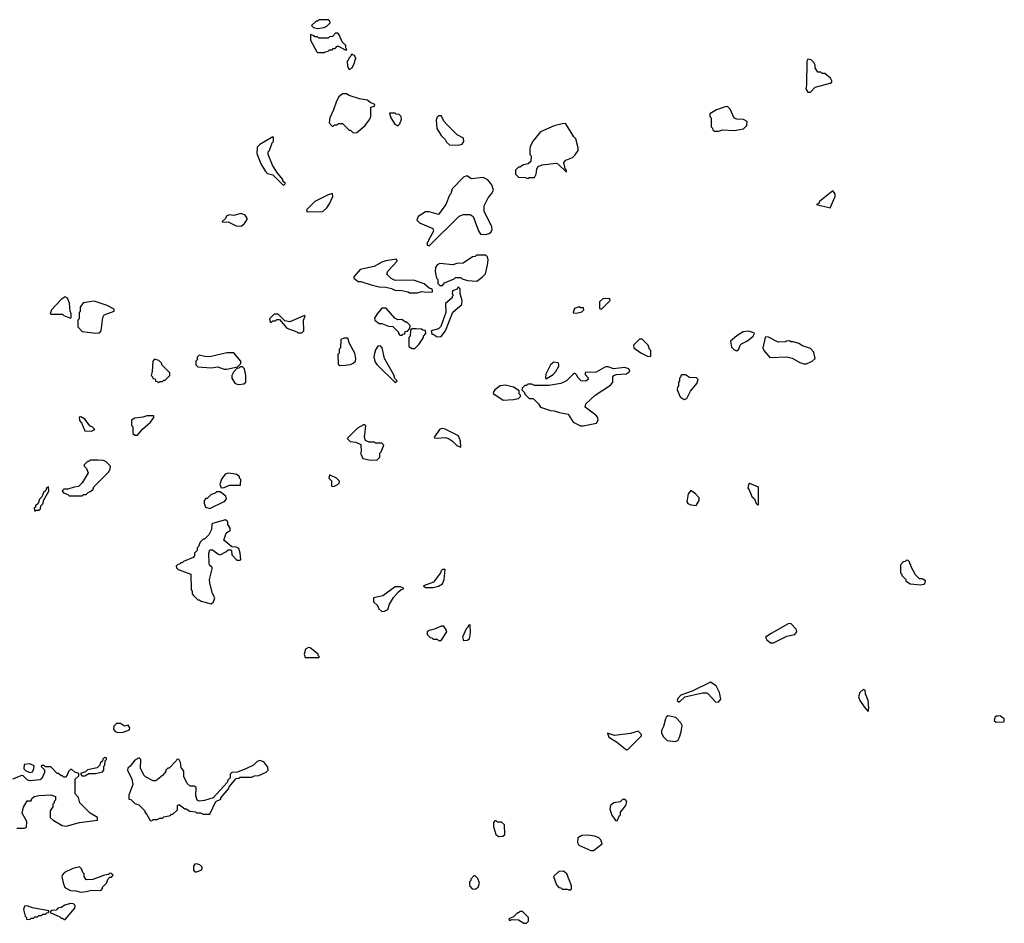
# Model space of a CAD drawing. Extents: x 2769379 to 2879024, y 718039 to 806900.
# Tile 7 of 14: x 2794959 to 2802450, y 726270 to 733140. Entities that reach past the tile are written whole.
import ezdxf

# ---------------------------------------------------------------- set-up
doc = ezdxf.new("R2010")
doc.units = 0

msp = doc.modelspace()

# ---------------------------------------------------------------- linework, layer by layer
at = {"layer": '0CON10XD'}
for points in [[(2797225, 733072.5), (2797275, 733080), (2797295, 733090), (2797320, 733115), (2797318.3, 733128.3), (2797305, 733140), (2797235, 733140), (2797225, 733130), (2797215, 733130), (2797180, 733095), (2797195, 733080), (2797225, 733072.5)], [(2797275, 732890), (2797283, 732897), (2797305, 732900), (2797315, 732910), (2797335, 732910), (2797345, 732920), (2797358.3, 732921.7), (2797375, 732940), (2797385, 732940), (2797435, 732910), (2797448.3, 732911.7), (2797440, 732925), (2797440, 732945), (2797411.7, 732971.7), (2797390, 733025), (2797378.3, 733038.3), (2797361.7, 733038.3), (2797338.3, 733011.7), (2797315, 733010), (2797305, 733000), (2797235, 733000), (2797225, 733010), (2797205, 733010), (2797198.3, 733018.3), (2797171.7, 733028.3), (2797172.5, 732985), (2797220, 732895), (2797225, 732890), (2797275, 732890)], [(2797465, 732762.5), (2797487.5, 732775), (2797507, 732813), (2797510, 732835), (2797520, 732845), (2797510, 732855), (2797508.3, 732868.3), (2797495, 732870), (2797485, 732880), (2797478.3, 732861.7), (2797461.7, 732848.3), (2797460, 732835), (2797450, 732825), (2797452.5, 732785), (2797465, 732762.5)], [(2800975, 732590), (2801011.7, 732628.3), (2801125, 732657.5), (2801137.5, 732665), (2801137.5, 732675), (2801127.5, 732695), (2801085, 732730), (2801065, 732730), (2801055, 732740), (2801031.7, 732741.7), (2801010, 732775), (2801010, 732795), (2801000, 732815), (2800980, 732835), (2800955, 732840), (2800947.5, 732825), (2800946.2, 732645), (2800940, 732615), (2800955, 732590), (2800975, 732590)], [(2797495, 732280), (2797525, 732282.5), (2797587.5, 732335), (2797622.5, 732385), (2797630, 732405), (2797630, 732475), (2797658.3, 732481.7), (2797660, 732495), (2797625, 732510), (2797605, 732527.5), (2797545, 732537.5), (2797465, 732563.3), (2797445, 732577.5), (2797415, 732577.5), (2797387, 732553), (2797369.3, 732520.7), (2797346.7, 732455), (2797317.5, 732395), (2797312.5, 732355), (2797335, 732330), (2797345, 732330), (2797355, 732340), (2797375, 732340), (2797385, 732350), (2797415, 732350), (2797465, 732300), (2797475, 732300), (2797495, 732280)], [(2797835, 732332.5), (2797851.7, 732348.3), (2797862.5, 732385), (2797860, 732405), (2797845, 732420), (2797823, 732423), (2797815, 732430), (2797771.7, 732428.3), (2797782.5, 732395), (2797812.5, 732345), (2797835, 732332.5)], [(2800243, 732293), (2800275, 732293.3), (2800305, 732303.3), (2800395, 732297.5), (2800465, 732310), (2800490, 732335), (2800492.5, 732365), (2800465, 732382.5), (2800415, 732383.3), (2800395, 732392.5), (2800365, 732460), (2800345, 732480), (2800325, 732477.5), (2800260, 732455), (2800210, 732425), (2800210, 732405), (2800220, 732395), (2800220, 732325), (2800230, 732315), (2800231.7, 732301.7), (2800243, 732293)], [(2798295, 732186.2), (2798325, 732193.3), (2798336.7, 732215), (2798335, 732240), (2798287.5, 732265), (2798210.5, 732340.5), (2798187.5, 732365), (2798165, 732410), (2798145, 732410), (2798135, 732400), (2798126.7, 732375), (2798133.6, 732313.6), (2798165, 732260), (2798195, 732230), (2798205, 732210), (2798228.3, 732188.3), (2798295, 732186.2)], [(2798825, 731932.5), (2798835, 731940), (2798875, 731940), (2798887.5, 731965), (2798892.5, 732005), (2798902.5, 732025), (2798935, 732037.5), (2799039.3, 732049.3), (2799053, 732043), (2799118.3, 731981.7), (2799120, 731995), (2799110, 732005), (2799100, 732055), (2799115, 732072.5), (2799165, 732092.5), (2799185, 732112.5), (2799206.7, 732145), (2799207.5, 732165), (2799190, 732235), (2799175, 732250), (2799115, 732347.5), (2799095, 732350), (2799025, 732332.5), (2798921.7, 732288.3), (2798865, 732220), (2798842.5, 732175), (2798840, 732155), (2798840, 732115), (2798850, 732105), (2798848.3, 732061.7), (2798827, 732043), (2798793, 732037), (2798765, 732020), (2798755, 732020), (2798730, 731995), (2798730, 731965), (2798753, 731943), (2798805, 731940), (2798825, 731932.5)], [(2796965, 731880), (2796980, 731895), (2796961.7, 731911.7), (2796960, 731925), (2796915, 731980), (2796883, 732033), (2796850, 732115), (2796850, 732135), (2796860, 732145), (2796880, 732205), (2796890, 732215), (2796890, 732245), (2796885, 732250), (2796785, 732190), (2796765, 732170), (2796763.6, 732123.6), (2796792.5, 732045), (2796830, 731985), (2796845, 731970), (2796885, 731960), (2796965, 731880)], [(2798075, 731420), (2798303.6, 731646.4), (2798335, 731660), (2798385, 731660), (2798410, 731645), (2798450, 731535), (2798465, 731510), (2798505, 731507.5), (2798530, 731515), (2798545, 731527.5), (2798552.5, 731545), (2798550, 731565), (2798492.5, 731685), (2798492.5, 731725), (2798522.5, 731785), (2798547.5, 731815), (2798562.5, 731845), (2798550, 731885), (2798521.7, 731921.7), (2798485, 731940), (2798395, 731930), (2798361.7, 731951.7), (2798335, 731942.5), (2798250, 731855), (2798240, 731815), (2798230, 731805), (2798200, 731735), (2798145, 731660), (2798075, 731680), (2798045, 731680), (2797990, 731645), (2797980, 731615), (2798000, 731595), (2798101.7, 731551.7), (2798107, 731533), (2798070, 731465), (2798070, 731455), (2798060, 731445), (2798060, 731425), (2798075, 731420)], [(2801125, 731710), (2801162.5, 731795), (2801162.5, 731815), (2801145, 731840), (2801045, 731757.5), (2801038.3, 731741.7), (2801020, 731735), (2801125, 731710)], [(2797145, 731680), (2797265, 731682.5), (2797295, 731710), (2797315, 731740), (2797340, 731795), (2797337.5, 731817.5), (2797305, 731807.5), (2797205, 731757.5), (2797140, 731695), (2797145, 731680)], [(2796645, 731570), (2796669.3, 731590.7), (2796692.5, 731625), (2796673, 731653), (2796645, 731667.5), (2796585, 731652.5), (2796555, 731657.5), (2796535, 731650), (2796523, 731627), (2796500, 731605), (2796505, 731600), (2796545, 731603.3), (2796605, 731572.5), (2796645, 731570)], [(2797985, 731062.5), (2798015, 731072.5), (2798055, 731067.5), (2798098.3, 731071.7), (2798100, 731085), (2798090, 731095), (2798075, 731100), (2798035, 731132.5), (2797955, 731160), (2797815, 731156.7), (2797785, 731173.3), (2797752.5, 731205), (2797760.7, 731229.3), (2797830, 731305), (2797825, 731320), (2797745, 731307.5), (2797715, 731297.5), (2797655, 731263.3), (2797548.3, 731241.7), (2797500, 731185), (2797500, 731175), (2797535, 731150), (2797555, 731150), (2797633, 731123), (2797695, 731110), (2797745, 731107.5), (2797787, 731097), (2797813, 731083), (2797865, 731080), (2797915, 731070), (2797925, 731062.5), (2797985, 731062.5)], [(2798175, 731120), (2798191.7, 731138.3), (2798265, 731170), (2798275, 731180), (2798315, 731180), (2798325, 731170), (2798365, 731157.5), (2798437, 731153), (2798478.3, 731181.7), (2798501.7, 731208.3), (2798517.5, 731275), (2798522.5, 731315), (2798518.3, 731338.3), (2798505, 731350), (2798435, 731350), (2798425, 731340), (2798403, 731337), (2798331.7, 731288.3), (2798285, 731287.5), (2798255, 731277.5), (2798155, 731286.2), (2798135, 731277.5), (2798122.5, 731255), (2798120, 731225), (2798130, 731175), (2798140, 731165), (2798140, 731135), (2798155, 731120), (2798175, 731120)], [(2798135, 730730), (2798165, 730732.5), (2798197.5, 730775), (2798253.9, 730916.1), (2798323.3, 730975), (2798326.2, 731005), (2798310, 731055), (2798310, 731095), (2798295, 731110), (2798288.3, 731091.7), (2798251.7, 731078.3), (2798250, 731055), (2798260, 731045), (2798250, 731035), (2798250, 731025), (2798198.3, 730981.7), (2798200, 730915), (2798163.6, 730806.4), (2798145, 730790), (2798090, 730775), (2798095, 730750), (2798105, 730750), (2798135, 730730)], [(2795345, 730870), (2795350, 730875), (2795350, 730905), (2795342.5, 730925), (2795337.5, 730985), (2795323, 731023), (2795305, 731032.5), (2795275, 731012.5), (2795200, 730935), (2795190, 730905), (2795195, 730900), (2795285, 730900), (2795295, 730890), (2795345, 730870)], [(2795535, 730757.5), (2795565, 730760), (2795577.5, 730775), (2795592.5, 730875), (2795602.5, 730895), (2795677, 730923), (2795678.3, 730938.3), (2795625, 730967.5), (2795525, 731000), (2795441.7, 730988.3), (2795420, 730955), (2795420, 730925), (2795410, 730915), (2795410, 730865), (2795400, 730855), (2795400, 730805), (2795435, 730770), (2795535, 730757.5)], [(2799385, 730940), (2799450, 731005), (2799445, 731020), (2799395, 731017.5), (2799370, 730995), (2799370, 730945), (2799385, 730940)], [(2797865, 730740), (2797875, 730750), (2797888.3, 730751.7), (2797891.7, 730768.3), (2797908.3, 730771.7), (2797928.3, 730791.7), (2797930, 730815), (2797905, 730840), (2797895, 730840), (2797865, 730860), (2797835, 730857.5), (2797811.7, 730871.7), (2797746.2, 730946.2), (2797715, 730947.5), (2797677.5, 730905), (2797658.3, 730871.7), (2797660, 730855), (2797695, 730830), (2797715, 730830), (2797765, 730810), (2797798.3, 730808.3), (2797840, 730765), (2797840, 730755), (2797851.7, 730741.7), (2797865, 730740)], [(2799175, 730910), (2799205, 730912.5), (2799235, 730920), (2799250, 730935), (2799248.3, 730948.3), (2799225, 730950), (2799215, 730957.5), (2799180, 730945), (2799170, 730915), (2799175, 730910)], [(2797105, 730760), (2797120, 730775), (2797117.5, 730855), (2797130, 730885), (2797125, 730890), (2797015, 730842.5), (2796975, 730850), (2796925, 730900), (2796895, 730900), (2796860, 730865), (2796865, 730840), (2796875, 730840), (2796885, 730850), (2796905, 730850), (2796915, 730860), (2796935, 730860), (2796990, 730795), (2797067.5, 730767.5), (2797075, 730760), (2797105, 730760)], [(2797965, 730640), (2797995, 730670), (2798030, 730725), (2798030, 730735), (2798050, 730755), (2798047, 730777), (2798025, 730780), (2798015, 730787.5), (2797975, 730790), (2797945, 730790), (2797931.7, 730778.3), (2797930, 730735), (2797920, 730725), (2797920, 730655), (2797945, 730640), (2797965, 730640)], [(2800415, 730622.5), (2800430, 730635), (2800440, 730665), (2800450, 730675), (2800495, 730697.5), (2800540, 730735), (2800550, 730755), (2800545, 730760), (2800505, 730772.5), (2800463, 730767), (2800415, 730737.5), (2800367.5, 730695), (2800375, 730650), (2800395, 730630), (2800415, 730622.5)], [(2797395, 730510), (2797435, 730512.5), (2797475, 730517.5), (2797495, 730527.5), (2797512.5, 730545), (2797516.7, 730565), (2797507.5, 730605), (2797468.3, 730678.3), (2797455, 730720), (2797425, 730720), (2797401.7, 730708.3), (2797400, 730645), (2797390, 730635), (2797390, 730605), (2797380, 730595), (2797381.7, 730521.7), (2797395, 730510)], [(2799755, 730580), (2799760, 730585), (2799760, 730625), (2799750, 730635), (2799740, 730665), (2799695, 730710), (2799675, 730710), (2799630, 730665), (2799632.5, 730645), (2799685, 730606.7), (2799735, 730582.5), (2799755, 730580)], [(2800945, 730522.5), (2800987, 730543), (2801010, 730565), (2801001.7, 730611.7), (2800975, 730640), (2800915, 730660), (2800887, 730677), (2800845, 730690), (2800825, 730690), (2800815, 730697.5), (2800793, 730697), (2800785, 730690), (2800728.3, 730688.3), (2800657, 730727), (2800635, 730730), (2800630, 730725), (2800612.5, 730645), (2800620, 730625), (2800665, 730572.5), (2800795, 730576.7), (2800835.9, 730565.9), (2800895, 730533.3), (2800925, 730522.5), (2800945, 730522.5)], [(2797815, 730382.5), (2797830, 730395), (2797811.7, 730411.7), (2797805, 730440), (2797733.3, 730565), (2797717.5, 730645), (2797705, 730660), (2797683, 730657), (2797665, 730630), (2797657, 730603), (2797653.8, 730575), (2797663.3, 730535), (2797675, 730517.5), (2797815, 730382.5)], [(2796015, 730380), (2796025, 730390), (2796045, 730390), (2796055, 730400), (2796065, 730400), (2796078.3, 730411.7), (2796100, 730435), (2796100, 730455), (2796040, 730515), (2796040, 730525), (2796018.3, 730548.3), (2795985, 730560), (2795972.5, 730545), (2795967.5, 730465), (2795960, 730435), (2795970, 730425), (2795971.7, 730411.7), (2795988.3, 730408.3), (2795991.7, 730391.7), (2796005, 730390), (2796015, 730380)], [(2796535, 730483.3), (2796615, 730500), (2796640, 730525), (2796640, 730545), (2796587, 730607), (2796535, 730607.5), (2796405, 730577.5), (2796368.3, 730578.3), (2796325, 730590), (2796310, 730575), (2796310, 730555), (2796300, 730545), (2796300, 730515), (2796315, 730500), (2796415, 730492.5), (2796465, 730500), (2796513.6, 730483.6), (2796535, 730483.3)], [(2796625, 730367.5), (2796665, 730372.5), (2796680, 730385), (2796680, 730435), (2796670, 730485), (2796655, 730500), (2796635, 730500), (2796625, 730490), (2796611.7, 730488.3), (2796585, 730460), (2796572.5, 730435), (2796573.3, 730415), (2796595, 730377.5), (2796605, 730372.5), (2796625, 730367.5)], [(2799245, 730052.5), (2799347, 730073), (2799360, 730095), (2799357.5, 730115), (2799343, 730133), (2799260, 730195), (2799265, 730220), (2799337.5, 730285), (2799455, 730362.5), (2799472.5, 730385), (2799472.5, 730425), (2799480, 730435), (2799497, 730443), (2799575, 730446.7), (2799601.7, 730468.3), (2799592.5, 730485), (2799563.9, 730496.1), (2799476.4, 730486.4), (2799435, 730500), (2799415, 730500), (2799345, 730460), (2799261.7, 730458.3), (2799261.7, 730441.7), (2799287.5, 730415), (2799279.3, 730400.7), (2799265, 730392.5), (2799230, 730395), (2799205, 730420), (2799198.3, 730438.3), (2799185, 730450), (2799175, 730450), (2799120, 730395), (2799075, 730373.3), (2798985, 730360), (2798875, 730360), (2798855, 730370), (2798825, 730370), (2798815, 730360), (2798801.7, 730358.3), (2798781.7, 730338.3), (2798780, 730325), (2798800, 730305), (2798801.7, 730291.7), (2798835, 730260), (2798865, 730260), (2798905, 730220), (2798920, 730195), (2798998.3, 730168.3), (2799025, 730167.5), (2799065, 730152.5), (2799131.7, 730141.7), (2799170.7, 730080.7), (2799225, 730052.5), (2799245, 730052.5)], [(2798965, 730410), (2799016.4, 730443.6), (2799037.5, 730465), (2799060, 730505), (2799061.7, 730521.7), (2799055, 730530), (2799023.6, 730536.4), (2798997.5, 730515), (2798962.5, 730445), (2798960, 730415), (2798965, 730410)], [(2800015, 730252.5), (2800035, 730260), (2800062.5, 730315), (2800110, 730375), (2800120, 730405), (2800108.3, 730418.3), (2800055, 730420), (2800025, 730440), (2799995, 730440), (2799990, 730435), (2799990, 730425), (2799980, 730415), (2799980, 730395), (2799970, 730385), (2799970, 730355), (2799963, 730347), (2799960, 730325), (2799983.6, 730273.6), (2800015, 730252.5)], [(2798638.3, 730248.3), (2798715, 730252.5), (2798755, 730260), (2798770, 730275), (2798770, 730285), (2798760, 730295), (2798758.3, 730318.3), (2798716.4, 730346.4), (2798655, 730362.5), (2798615, 730357.5), (2798573.6, 730326.4), (2798560, 730305), (2798565, 730290), (2798575, 730290), (2798638.3, 730248.3)], [(2795505, 730012.5), (2795530, 730025), (2795510, 730045), (2795495, 730050), (2795455, 730102.5), (2795425, 730120), (2795411.7, 730118.3), (2795413, 730093), (2795430, 730075), (2795453.6, 730013.6), (2795505, 730012.5)], [(2795855, 729980), (2795893.6, 730026.4), (2795955, 730080), (2795980, 730115), (2795978.3, 730128.3), (2795925, 730127.5), (2795895, 730117.5), (2795835, 730110), (2795810, 730095), (2795810, 730055), (2795820, 730045), (2795820, 729995), (2795835, 729980), (2795855, 729980)], [(2797675, 729790), (2797700, 729815), (2797700, 729845), (2797710, 729855), (2797730, 729905), (2797715, 729920), (2797665, 729920), (2797657, 729927), (2797618.3, 729928.3), (2797590.7, 729940.7), (2797582.5, 729965), (2797591.7, 730051.7), (2797585, 730060), (2797575, 730060), (2797530, 730035), (2797450, 729955), (2797473, 729933), (2797517, 729927), (2797555, 729910), (2797557.5, 729855), (2797552.5, 729845), (2797570, 729805), (2797615, 729792.5), (2797675, 729790)], [(2798315, 729890), (2798312.5, 729935), (2798297.5, 729975), (2798195, 730027.5), (2798175, 730032.5), (2798155, 730027.5), (2798113, 729967), (2798115, 729960), (2798135, 729957.5), (2798195, 729963.3), (2798220, 729955), (2798252.5, 729935), (2798285, 729902.5), (2798315, 729890)], [(2795435, 729520), (2795445, 729530), (2795465, 729530), (2795481.7, 729548.3), (2795498.3, 729551.7), (2795518.3, 729571.7), (2795521.7, 729588.3), (2795635, 729700), (2795647, 729723), (2795650, 729745), (2795615, 729780), (2795595, 729787.5), (2795555, 729790), (2795495, 729790), (2795485, 729780), (2795475, 729780), (2795450, 729755), (2795450, 729745), (2795467, 729727), (2795480, 729695), (2795435, 729620), (2795405, 729590), (2795373, 729587), (2795325, 729570), (2795295, 729570), (2795281.7, 729558.3), (2795291.7, 729541.7), (2795325, 729530), (2795335, 729520), (2795435, 729520)], [(2796491.7, 729581.7), (2796515, 729582.5), (2796555, 729600), (2796638.3, 729601.7), (2796640, 729645), (2796630, 729655), (2796630, 729665), (2796611.7, 729681.7), (2796586.4, 729686.4), (2796545, 729691.2), (2796522.5, 729685), (2796493.9, 729646.1), (2796482.5, 729605), (2796491.7, 729581.7)], [(2797335, 729590), (2797355, 729592.5), (2797390, 729615), (2797391.7, 729631.7), (2797370, 729655), (2797315, 729680), (2797310, 729655), (2797330, 729635), (2797330, 729595), (2797335, 729590)], [(2795075, 729400), (2795085, 729410), (2795105, 729410), (2795118.3, 729421.7), (2795120, 729445), (2795138.3, 729461.7), (2795140, 729485), (2795180, 729555), (2795178.3, 729588.3), (2795161.7, 729578.3), (2795158.3, 729561.7), (2795140, 729545), (2795128.3, 729511.7), (2795110, 729495), (2795098.3, 729461.7), (2795080, 729445), (2795080, 729435), (2795070, 729425), (2795075, 729400)], [(2800575, 729450), (2800580, 729455), (2800580, 729585), (2800515, 729612.5), (2800502.5, 729605), (2800498.3, 729578.3), (2800510, 729565), (2800530, 729515), (2800548.3, 729498.3), (2800561.7, 729461.7), (2800575, 729450)], [(2796405, 729423.8), (2796519.3, 729480.7), (2796531.7, 729498.3), (2796526.4, 729516.4), (2796485, 729550), (2796455, 729550), (2796445, 729540), (2796415, 729530), (2796385, 729500), (2796375, 729500), (2796362.5, 729485), (2796362.5, 729465), (2796373.3, 729435), (2796405, 729423.8)], [(2800105, 729447.5), (2800127.5, 729485), (2800127.5, 729505), (2800100, 729535), (2800065, 729560), (2800043.6, 729536.4), (2800033.3, 729475), (2800042.7, 729462.7), (2800065, 729451.2), (2800105, 729447.5)], [(2796415, 728700), (2796432.5, 728715), (2796442.5, 728745), (2796426.2, 728776.2), (2796405.8, 728855), (2796404, 728885), (2796423.3, 728965), (2796422.5, 728975), (2796403.9, 728993.9), (2796399.3, 729009.3), (2796398.8, 729085), (2796405, 729110), (2796425, 729110), (2796465, 729078.8), (2796485, 729072.5), (2796527, 729093), (2796545, 729110), (2796565, 729110), (2796570, 729105), (2796571.7, 729071.7), (2796611.7, 729031.7), (2796635, 729030), (2796640, 729035), (2796636.7, 729085), (2796625, 729120), (2796605, 729130), (2796571.7, 729131.7), (2796513, 729183), (2796530, 729235), (2796545, 729250), (2796560, 729255), (2796560, 729275), (2796543, 729303), (2796541.7, 729321.7), (2796525, 729337.5), (2796425, 729310), (2796420, 729305), (2796417, 729263), (2796397, 729223), (2796365, 729190), (2796355, 729190), (2796331.7, 729168.3), (2796320, 729135), (2796310, 729125), (2796310, 729105), (2796290, 729085), (2796290, 729065), (2796278.3, 729051.7), (2796205, 729020), (2796195, 729010), (2796185, 729010), (2796175, 729000), (2796161.7, 728998.3), (2796150, 728985), (2796151.7, 728971.7), (2796165, 728960), (2796260, 728925), (2796262.5, 728805), (2796270, 728795), (2796270, 728775), (2796281.7, 728761.7), (2796315, 728730), (2796325, 728730), (2796338.3, 728718.3), (2796415, 728700)], [(2801815, 728842.5), (2801845, 728850), (2801850, 728875), (2801825, 728890), (2801805, 728890), (2801775, 728920), (2801740, 728985), (2801740, 728995), (2801730, 729005), (2801728.3, 729018.3), (2801718.3, 729028.3), (2801705, 729030), (2801695, 729020), (2801681.7, 729018.3), (2801660, 728995), (2801660, 728935), (2801670, 728925), (2801670, 728915), (2801700, 728885), (2801700, 728875), (2801735, 728850), (2801815, 728842.5)], [(2798045, 728822.5), (2798105, 728823.3), (2798146.4, 728833.6), (2798175, 728850), (2798187.5, 728885), (2798195, 728960), (2798175, 728960), (2798165, 728950), (2798160, 728935), (2798106.4, 728863.6), (2798030, 728835), (2798045, 728822.5)], [(2797715, 728640), (2797735, 728642.5), (2797760, 728655), (2797773, 728697), (2797803.6, 728746.4), (2797840.7, 728789.3), (2797861.7, 728808.3), (2797878.3, 728811.7), (2797878.3, 728818.3), (2797855, 728827.5), (2797815, 728827.5), (2797720.7, 728759.3), (2797650, 728745), (2797650, 728715), (2797680, 728685), (2797691.7, 728661.7), (2797715, 728640)], [(2798165, 728420), (2798207.5, 728485), (2798206.7, 728496.7), (2798185, 728530), (2798165, 728530), (2798115, 728507.5), (2798073, 728497), (2798060, 728485), (2798060, 728465), (2798081.7, 728441.7), (2798095, 728440), (2798105, 728430), (2798135, 728430), (2798145, 728420), (2798165, 728420)], [(2798335, 728420), (2798365, 728422.5), (2798380, 728435), (2798387.5, 728475), (2798385, 728540), (2798370, 728535), (2798370, 728525), (2798355, 728510), (2798327.5, 728445), (2798335, 728420)], [(2800671.4, 728401.4), (2800695, 728402.5), (2800795, 728453.1), (2800857.5, 728465), (2800872.5, 728485), (2800867.5, 728505), (2800825, 728550), (2800805, 728547.5), (2800675, 728472.5), (2800632.5, 728445), (2800643.3, 728425), (2800671.4, 728401.4)], [(2797235, 728290), (2797240, 728295), (2797230, 728305), (2797230, 728315), (2797170, 728365), (2797155, 728367.5), (2797132.5, 728355), (2797122.5, 728315), (2797131.7, 728291.7), (2797235, 728290)], [(2800275, 727950), (2800292.5, 727975), (2800283.3, 728025), (2800256.7, 728075), (2800215, 728103.8), (2800073.9, 728036.1), (2799990, 728005), (2799965, 727980), (2799960, 727965), (2799975, 727950), (2800018.3, 727991.7), (2800155, 728023.3), (2800183, 728023), (2800195, 728017.5), (2800253.6, 727953.6), (2800275, 727950)], [(2801415, 727880), (2801420, 727905), (2801413, 727963), (2801393.3, 728015), (2801391.7, 728041.7), (2801375, 728046.7), (2801351.2, 728025), (2801341.7, 727991.7), (2801350, 727965), (2801382.5, 727915), (2801415, 727880)], [(2795705, 727720), (2795745, 727722.5), (2795795, 727740), (2795797.5, 727755), (2795785, 727777.5), (2795755, 727770), (2795725, 727790), (2795695, 727790), (2795675, 727770), (2795672.5, 727745), (2795685, 727727.5), (2795705, 727720)], [(2799945, 727653.3), (2799965, 727660), (2799977.5, 727685), (2799992.5, 727725), (2800000, 727775), (2799990, 727795), (2799950, 727835), (2799893, 727847), (2799880, 727840), (2799872.5, 727825), (2799857.5, 727765), (2799842.5, 727735), (2799842.5, 727715), (2799857, 727687), (2799885, 727660), (2799945, 727653.3)], [(2802388.3, 727798.3), (2802445, 727802.5), (2802450, 727805), (2802450, 727825), (2802420, 727845), (2802395, 727847.5), (2802377.5, 727835), (2802373, 727813), (2802388.3, 727798.3)], [(2799575, 727590), (2799585, 727592.5), (2799690, 727695), (2799690, 727705), (2799665, 727730), (2799606.4, 727713.6), (2799485, 727697.5), (2799430, 727715), (2799440, 727685), (2799500.7, 727650.7), (2799575, 727590)], [(2795035, 727416.7), (2795055, 727422.5), (2795067.5, 727445), (2795068.3, 727468.3), (2795035, 727482.5), (2794991.7, 727478.3), (2794990, 727445), (2795001.7, 727431.7), (2795035, 727416.7)], [(2795455, 727390), (2795485, 727410), (2795535, 727410), (2795588.3, 727421.7), (2795600, 727435), (2795600, 727465), (2795607, 727473), (2795610, 727505), (2795620, 727515), (2795618.3, 727528.3), (2795605, 727530), (2795591.7, 727518.3), (2795588.3, 727501.7), (2795571.7, 727488.3), (2795568.3, 727471.7), (2795548.3, 727451.7), (2795475, 727437.5), (2795458.3, 727421.7), (2795421.7, 727408.3), (2795431.7, 727391.7), (2795455, 727390)], [(2795965, 727050), (2795975, 727060), (2796005, 727060), (2796025, 727070), (2796045, 727070), (2796055, 727080), (2796105, 727090), (2796115, 727100), (2796125, 727100), (2796158.3, 727131.7), (2796160, 727165), (2796165, 727170), (2796175, 727170), (2796215, 727140), (2796225, 727140), (2796253, 727123), (2796297, 727117), (2796305, 727110), (2796335, 727110), (2796355, 727100), (2796405, 727100), (2796450, 727195), (2796490, 727215), (2796490, 727225), (2796550, 727295), (2796551.7, 727308.3), (2796605, 727370), (2796627, 727373), (2796635, 727380), (2796725, 727380), (2796745, 727390), (2796777, 727393), (2796835, 727420), (2796850, 727435), (2796847, 727457), (2796816.4, 727496.4), (2796785, 727507.5), (2796765, 727500), (2796737, 727473), (2796685, 727447.5), (2796615, 727420), (2796573, 727417), (2796560, 727405), (2796560, 727375), (2796543, 727357), (2796538.3, 727341.7), (2796430, 727225), (2796365, 727202.5), (2796325, 727197.5), (2796310, 727205), (2796298.3, 727238.3), (2796301.7, 727301.7), (2796285, 727312.5), (2796255, 727312.5), (2796233.9, 727333.9), (2796207.5, 727385), (2796207, 727427), (2796187.5, 727455), (2796181.7, 727491.7), (2796168.3, 727518.3), (2796153.6, 727516.4), (2796150, 727505), (2796095, 727450), (2796085, 727450), (2796070, 727435), (2796070, 727425), (2796046.4, 727393.6), (2795995, 727352.5), (2795975, 727352.5), (2795915, 727382.5), (2795902.5, 727395), (2795878.3, 727448.3), (2795880, 727515), (2795868.3, 727528.3), (2795835, 727510), (2795800, 727465), (2795781.7, 727448.3), (2795780, 727435), (2795811.2, 727365), (2795818.8, 727325), (2795790, 727245), (2795790, 727215), (2795805, 727210), (2795835, 727180), (2795865, 727170), (2795910, 727125), (2795910, 727115), (2795927, 727097), (2795951.7, 727051.7), (2795965, 727050)], [(2794937, 726993), (2794995, 726992.5), (2795009.3, 727000.7), (2795012.5, 727045), (2794978.3, 727108.3), (2794988.3, 727151.7), (2795015, 727200), (2795045, 727200), (2795051.7, 727218.3), (2795070, 727235), (2795105, 727242.5), (2795195, 727246.2), (2795230, 727235), (2795230, 727205), (2795220, 727195), (2795220, 727185), (2795210, 727175), (2795210, 727155), (2795190, 727125), (2795190, 727075), (2795213, 727053), (2795283, 727013), (2795311.7, 727008.3), (2795415, 727037.5), (2795550, 727055), (2795550, 727075), (2795495, 727107.5), (2795417.5, 727185), (2795407, 727227), (2795380, 727255), (2795380, 727365), (2795408.3, 727391.7), (2795408.3, 727408.3), (2795378.3, 727418.3), (2795355, 727440), (2795345, 727440), (2795330, 727425), (2795320, 727395), (2795308.3, 727381.7), (2795295, 727380), (2795285, 727390), (2795275, 727390), (2795255, 727410), (2795245, 727410), (2795195, 727460), (2795155, 727460), (2795145, 727470), (2795125, 727470), (2795121.7, 727461.7), (2795147.5, 727437.5), (2795147, 727417), (2795128.3, 727371.7), (2795115, 727360), (2795033.9, 727353.9), (2795015, 727360), (2794985, 727390), (2794975, 727392.5), (2794903, 727367)], [(2799505, 727050), (2799521.7, 727088.3), (2799530, 727095), (2799530, 727115), (2799570, 727165), (2799577.5, 727195), (2799565, 727210), (2799545, 727210), (2799527, 727193), (2799480, 727185), (2799453.3, 727165), (2799448.3, 727138.3), (2799463, 727093), (2799491.7, 727051.7), (2799505, 727050)], [(2798605, 726930), (2798635, 726932.5), (2798650, 726945), (2798648.3, 727018.3), (2798625, 727040), (2798595, 727040), (2798585, 727050), (2798575, 727050), (2798563, 727037), (2798562.5, 727005), (2798582.5, 726945), (2798605, 726930)], [(2799325, 726822.5), (2799390, 726875), (2799380, 726905), (2799365, 726920), (2799335, 726932.5), (2799285, 726940), (2799235, 726936.7), (2799205, 726920), (2799202.5, 726885), (2799213.6, 726863.6), (2799303, 726823), (2799325, 726822.5)], [(2795425, 726506.7), (2795465, 726512.5), (2795505, 726522.5), (2795575, 726520), (2795590, 726535), (2795590, 726545), (2795620, 726575), (2795631.7, 726608.3), (2795645, 726620), (2795658.3, 726621.7), (2795670, 726635), (2795658.3, 726648.3), (2795645, 726650), (2795635, 726640), (2795603, 726637), (2795515, 726602.5), (2795465, 726600), (2795450, 726625), (2795450, 726645), (2795440, 726655), (2795430, 726685), (2795415, 726700), (2795363, 726687), (2795300, 726655), (2795283, 726637), (2795280, 726625), (2795288.3, 726578.3), (2795303.3, 726543.3), (2795345, 726520), (2795385, 726517.5), (2795425, 726506.7)], [(2796305, 726660), (2796340, 726675), (2796347.5, 726685), (2796347, 726697), (2796330, 726715), (2796305, 726722.5), (2796291.7, 726718.3), (2796280, 726705), (2796280, 726675), (2796291.7, 726661.7), (2796305, 726660)], [(2799145, 726522.5), (2799157, 726533), (2799157.5, 726555), (2799122.5, 726645), (2799095, 726667.5), (2799060, 726665), (2799020, 726625), (2799041.7, 726561.7), (2799061.7, 726541.7), (2799075, 726540), (2799085, 726530), (2799125, 726530), (2799145, 726522.5)], [(2798425, 726530), (2798447.5, 726545), (2798456.7, 726575), (2798445, 726610), (2798425, 726630), (2798415, 726630), (2798390, 726605), (2798390, 726595), (2798380, 726585), (2798380, 726565), (2798383, 726553), (2798401.7, 726531.7), (2798425, 726530)], [(2795035, 726300), (2795045, 726310), (2795065, 726310), (2795075, 726320), (2795095, 726320), (2795105, 726330), (2795125, 726330), (2795135, 726340), (2795155, 726340), (2795165, 726350), (2795178.3, 726351.7), (2795180, 726365), (2795055, 726387.5), (2795015, 726402.5), (2794995, 726400), (2794987.5, 726375), (2795000, 726325), (2795010, 726315), (2795011.7, 726301.7), (2795035, 726300)], [(2795305, 726300), (2795377.5, 726385), (2795380, 726405), (2795367, 726417), (2795345, 726420), (2795303, 726407), (2795275, 726390), (2795250, 726385), (2795235, 726370), (2795203, 726367), (2795191.7, 726358.3), (2795191.7, 726351.7), (2795265, 726320), (2795275, 726310), (2795285, 726310), (2795295, 726300), (2795305, 726300)], [(2798815, 726270), (2798830, 726285), (2798830, 726315), (2798785, 726360), (2798765, 726360), (2798755, 726350), (2798745, 726350), (2798715, 726320), (2798680, 726305), (2798685, 726290), (2798705, 726300), (2798755, 726297.5), (2798795, 726270), (2798815, 726270)]]:
    msp.add_lwpolyline(points, dxfattribs=at)

doc.saveas('drawing.dxf')
